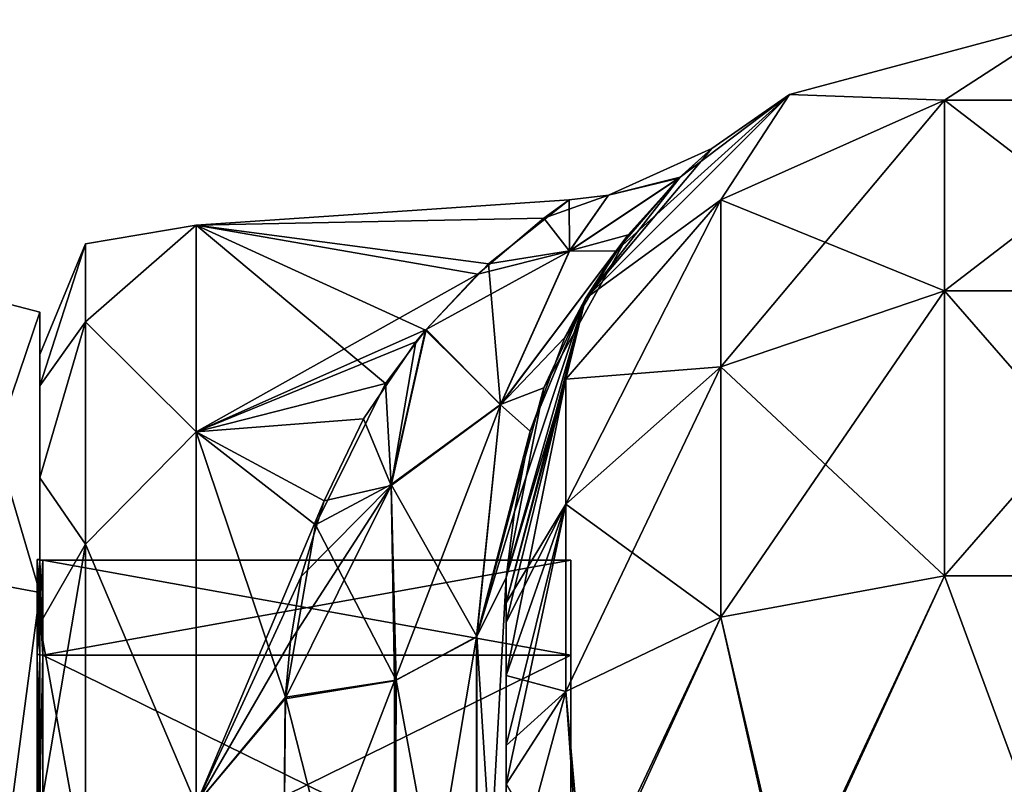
# Model space of a CAD drawing. Extents: x -23 to 470, y -2000 to 0.
# Tile 167 of 247: x 0 to 22, y -17 to 0. Entities that reach past the tile are written whole.
import ezdxf

# ---------------------------------------------------------------- set-up
doc = ezdxf.new("R2010")
doc.units = 0
doc.header["$LTSCALE"] = 65.185185
for name, color, linetype in [('1000', 7, 'CONTINUOUS'), ('1171', 7, 'CONTINUOUS'), ('1172', 7, 'CONTINUOUS'), ('614', 7, 'CONTINUOUS'), ('618', 7, 'CONTINUOUS'), ('619', 7, 'CONTINUOUS'), ('629', 7, 'CONTINUOUS'), ('630', 7, 'CONTINUOUS'), ('633', 7, 'CONTINUOUS'), ('660', 7, 'CONTINUOUS'), ('661', 7, 'CONTINUOUS'), ('662', 7, 'CONTINUOUS'), ('673', 7, 'CONTINUOUS'), ('989', 7, 'CONTINUOUS'), ('990', 7, 'CONTINUOUS'), ('991', 7, 'CONTINUOUS'), ('992', 7, 'CONTINUOUS'), ('995', 7, 'CONTINUOUS'), ('996', 7, 'CONTINUOUS'), ('999', 7, 'CONTINUOUS')]:
    doc.layers.add(name, color=color, linetype=linetype)

msp = doc.modelspace()

# ---------------------------------------------------------------- linework, layer by layer
at = {"layer": '1000', "linetype": 'CONTINUOUS'}
for points in [[(0.001, -12.111), (-0.064, -12.098), (-0.064, -14.228, 7.951), (0.001, -12.111)], [(0.066, -12.115), (0.001, -12.111), (-0.064, -14.228, 7.951), (0.066, -12.115)], [(0.066, -14.243, 7.942), (0.066, -12.115), (-0.064, -14.228, 7.951), (0.066, -14.243, 7.942)], [(-0.064, -20.049, 13.772), (0.066, -14.243, 7.942), (-0.064, -14.228, 7.951), (-0.064, -20.049, 13.772)], [(0.066, -20.058, 13.757), (0.066, -14.243, 7.942), (-0.064, -20.049, 13.772), (0.066, -20.058, 13.757)]]:
    msp.add_3dface(points, dxfattribs=at)
at = {"layer": '1171', "linetype": 'CONTINUOUS'}
for points in [[(0, -12.098), (0, -14.228, 7.95), (-0.064, -12.098), (0, -12.098)], [(-0.064, -12.098), (0, -14.228, 7.95), (-0.064, -14.228, 7.951), (-0.064, -12.098)], [(0, -14.228, 7.95), (0, -20.05, 13.772), (-0.064, -14.228, 7.951), (0, -14.228, 7.95)], [(0, -20.05, 13.772), (-0.064, -20.049, 13.772), (-0.064, -14.228, 7.951), (0, -20.05, 13.772)]]:
    msp.add_3dface(points, dxfattribs=at)
at = {"layer": '1172', "linetype": 'CONTINUOUS'}
for points in [[(0, -14.228, -7.95), (0, -12.098), (-0.064, -14.228, -7.951), (0, -14.228, -7.95)], [(0, -12.098), (-0.064, -12.098), (-0.064, -14.228, -7.951), (0, -12.098)], [(0, -20.05, -13.772), (0, -14.228, -7.95), (-0.064, -20.049, -13.772), (0, -20.05, -13.772)], [(0, -14.228, -7.95), (-0.064, -14.228, -7.951), (-0.064, -20.049, -13.772), (0, -14.228, -7.95)]]:
    msp.add_3dface(points, dxfattribs=at)
at = {"layer": '614', "linetype": 'CONTINUOUS'}
for points in [[(10.45, -52.056, -35.671), (10.45, -54.119, -30.718), (10.45, -12.5, -95), (10.45, -52.056, -35.671)], [(10.45, -12.5, -95), (10.45, -54.119, -30.718), (10.45, -24.269, -28.753), (10.45, -12.5, -95)], [(10.45, -51.35, -40.999), (10.45, -52.056, -35.671), (10.45, -12.5, -95), (10.45, -51.35, -40.999)], [(10.45, -52.056, -46.327), (10.45, -51.35, -40.999), (10.45, -12.5, -95), (10.45, -52.056, -46.327)], [(10.45, -54.118, -51.28), (10.45, -52.056, -46.327), (10.45, -12.5, -95), (10.45, -54.118, -51.28)], [(10.45, -57.385, -55.521), (10.45, -54.118, -51.28), (10.45, -12.5, -95), (10.45, -57.385, -55.521)], [(10.45, -61.644, -58.772), (10.45, -57.385, -55.521), (10.45, -12.5, -95), (10.45, -61.644, -58.772)], [(10.45, -66.59, -60.815), (10.45, -61.644, -58.772), (10.45, -12.5, -95), (10.45, -66.59, -60.815)], [(10.45, -61.645, -64.228), (10.45, -66.59, -60.815), (10.45, -12.5, -95), (10.45, -61.645, -64.228)], [(10.45, -57.386, -67.478), (10.45, -61.645, -64.228), (10.45, -12.5, -95), (10.45, -57.386, -67.478)], [(10.45, -54.119, -71.718), (10.45, -57.386, -67.478), (10.45, -12.5, -95), (10.45, -54.119, -71.718)], [(10.45, -52.056, -76.671), (10.45, -54.119, -71.718), (10.45, -12.5, -95), (10.45, -52.056, -76.671)], [(10.45, -51.35, -81.999), (10.45, -52.056, -76.671), (10.45, -12.5, -95), (10.45, -51.35, -81.999)], [(10.45, -52.056, -87.327), (10.45, -51.35, -81.999), (10.45, -12.5, -95), (10.45, -52.056, -87.327)], [(10.45, -54.118, -92.28), (10.45, -52.056, -87.327), (10.45, -12.5, -95), (10.45, -54.118, -92.28)], [(10.45, -57.385, -96.521), (10.45, -54.118, -92.28), (10.45, -12.5, -95), (10.45, -57.385, -96.521)], [(10.45, -13.067, -97.86), (10.45, -57.385, -96.521), (10.45, -12.5, -95), (10.45, -13.067, -97.86)], [(10.45, -12.5, -24.51), (10.45, -12.5, -95), (10.45, -24.269, -28.753), (10.45, -12.5, -24.51)], [(10.45, -12.5, 95), (10.45, -12.5, 24.51), (10.45, -54.119, 92.282), (10.45, -12.5, 95)], [(10.45, -54.119, 92.282), (10.45, -12.5, 24.51), (10.45, -52.056, 87.329), (10.45, -54.119, 92.282)], [(10.45, -52.056, 87.329), (10.45, -12.5, 24.51), (10.45, -51.35, 82.001), (10.45, -52.056, 87.329)], [(10.45, -51.35, 82.001), (10.45, -12.5, 24.51), (10.45, -52.056, 76.673), (10.45, -51.35, 82.001)], [(10.45, -52.056, 76.673), (10.45, -12.5, 24.51), (10.45, -54.118, 71.72), (10.45, -52.056, 76.673)], [(10.45, -54.118, 71.72), (10.45, -12.5, 24.51), (10.45, -57.385, 67.479), (10.45, -54.118, 71.72)], [(10.45, -57.385, 67.479), (10.45, -12.5, 24.51), (10.45, -61.644, 64.228), (10.45, -57.385, 67.479)], [(10.45, -61.644, 64.228), (10.45, -12.5, 24.51), (10.45, -61.645, 58.772), (10.45, -61.644, 64.228)], [(10.45, -61.645, 58.772), (10.45, -12.5, 24.51), (10.45, -57.386, 55.522), (10.45, -61.645, 58.772)], [(10.45, -57.386, 55.522), (10.45, -12.5, 24.51), (10.45, -54.119, 51.282), (10.45, -57.386, 55.522)], [(10.45, -54.119, 51.282), (10.45, -12.5, 24.51), (10.45, -52.056, 46.329), (10.45, -54.119, 51.282)], [(10.45, -52.056, 46.329), (10.45, -12.5, 24.51), (10.45, -51.35, 41.001), (10.45, -52.056, 46.329)], [(10.45, -51.35, 41.001), (10.45, -12.5, 24.51), (10.45, -24.268, 28.753), (10.45, -51.35, 41.001)], [(10.45, -13.067, 97.86), (10.45, -12.5, 95), (10.45, -57.386, 96.522), (10.45, -13.067, 97.86)], [(10.45, -57.386, 96.522), (10.45, -12.5, 95), (10.45, -54.119, 92.282), (10.45, -57.386, 96.522)], [(10.45, -13.5, -98.734), (10.45, -57.385, -96.521), (10.45, -13.067, -97.86), (10.45, -13.5, -98.734)], [(10.45, -13.5, 98.734), (10.45, -13.067, 97.86), (10.45, -61.645, 99.772), (10.45, -13.5, 98.734)], [(10.45, -61.645, 99.772), (10.45, -13.067, 97.86), (10.45, -57.386, 96.522), (10.45, -61.645, 99.772)], [(10.45, -61.644, -99.772), (10.45, -57.385, -96.521), (10.45, -13.5, -98.734), (10.45, -61.644, -99.772)], [(10.45, -14.695, -100.301), (10.45, -61.644, -99.772), (10.45, -13.5, -98.734), (10.45, -14.695, -100.301)], [(10.45, -14.695, 100.301), (10.45, -13.5, 98.734), (10.45, -61.645, 99.772), (10.45, -14.695, 100.301)], [(10.45, -16.266, -101.5), (10.45, -61.644, -99.772), (10.45, -14.695, -100.301), (10.45, -16.266, -101.5)], [(10.45, -16.266, 101.5), (10.45, -14.695, 100.301), (10.45, -66.591, 101.816), (10.45, -16.266, 101.5)], [(10.45, -66.591, 101.816), (10.45, -14.695, 100.301), (10.45, -61.645, 99.772), (10.45, -66.591, 101.816)], [(10.45, -17.135, -101.931), (10.45, -61.644, -99.772), (10.45, -16.266, -101.5), (10.45, -17.135, -101.931)], [(10.45, -17.135, 101.931), (10.45, -16.266, 101.5), (10.45, -66.591, 101.816), (10.45, -17.135, 101.931)], [(10.45, -66.59, -101.815), (10.45, -61.644, -99.772), (10.45, -17.135, -101.931), (10.45, -66.59, -101.815)], [(10.45, -20, -102.5), (10.45, -66.59, -101.815), (10.45, -17.135, -101.931), (10.45, -20, -102.5)]]:
    msp.add_3dface(points, dxfattribs=at)
at = {"layer": '618', "linetype": 'CONTINUOUS'}
for points in [[(0, -7.5, 0), (0, -8.206, -5.328), (0, -48.5, 0), (0, -7.5, 0)], [(0, -8.206, 5.328), (0, -7.5, 0), (0, -47.794, 5.328), (0, -8.206, 5.328)], [(0, -47.794, 5.328), (0, -7.5, 0), (0, -48.5, 0), (0, -47.794, 5.328)], [(0, -8.206, -5.328), (0, -10.269, -10.281), (0, -47.794, -5.328), (0, -8.206, -5.328)], [(0, -48.5, 0), (0, -8.206, -5.328), (0, -47.794, -5.328), (0, -48.5, 0)], [(0, -10.269, 10.281), (0, -8.206, 5.328), (0, -45.731, 10.281), (0, -10.269, 10.281)], [(0, -45.731, 10.281), (0, -8.206, 5.328), (0, -47.794, 5.328), (0, -45.731, 10.281)], [(0, -10.269, -10.281), (0, -13.536, -14.522), (0, -45.731, -10.281), (0, -10.269, -10.281)], [(0, -47.794, -5.328), (0, -10.269, -10.281), (0, -45.731, -10.281), (0, -47.794, -5.328)], [(0, -13.536, 14.522), (0, -10.269, 10.281), (0, -42.464, 14.522), (0, -13.536, 14.522)], [(0, -42.464, 14.522), (0, -10.269, 10.281), (0, -45.731, 10.281), (0, -42.464, 14.522)], [(0, -13.536, -14.522), (0, -17.797, -17.773), (0, -38.204, -17.773), (0, -13.536, -14.522)], [(0, -45.731, -10.281), (0, -13.536, -14.522), (0, -42.464, -14.522), (0, -45.731, -10.281)], [(0, -42.464, -14.522), (0, -13.536, -14.522), (0, -38.204, -17.773), (0, -42.464, -14.522)], [(0, -17.796, 17.773), (0, -13.536, 14.522), (0, -42.464, 14.522), (0, -17.796, 17.773)]]:
    msp.add_3dface(points, dxfattribs=at)
at = {"layer": '619', "linetype": 'CONTINUOUS'}
for points in [[(3.5, -4.602, -5.341), (3.5, -4.602, 5.341), (11.858, -4.037, -1.329), (3.5, -4.602, -5.341)], [(11.858, -4.037, -1.329), (3.5, -4.602, 5.341), (11.293, -4.445, 4.599), (11.858, -4.037, -1.329)], [(10.054, -5.473, -8.278), (3.5, -4.602, -5.341), (11.858, -4.037, -1.329), (10.054, -5.473, -8.278)], [(11.293, -4.445, 4.599), (3.5, -4.602, 5.341), (9.813, -5.699, 8.868), (11.293, -4.445, 4.599)], [(3.5, -4.602, 5.341), (3.5, -9.236, 14.964), (9.813, -5.699, 8.868), (3.5, -4.602, 5.341)], [(3.5, -9.236, -14.964), (3.5, -4.602, -5.341), (7.742, -8.156, -13.498), (3.5, -9.236, -14.964)], [(7.742, -8.156, -13.498), (3.5, -4.602, -5.341), (8.643, -6.954, -11.535), (7.742, -8.156, -13.498)], [(8.643, -6.954, -11.535), (3.5, -4.602, -5.341), (10.054, -5.473, -8.278), (8.643, -6.954, -11.535)], [(9.813, -5.699, 8.868), (3.5, -9.236, 14.964), (8.652, -6.94, 11.51), (9.813, -5.699, 8.868)], [(8.652, -6.94, 11.51), (3.5, -9.236, 14.964), (8.425, -7.219, 12.007), (8.652, -6.94, 11.51)], [(8.425, -7.219, 12.007), (3.5, -9.236, 14.964), (7.252, -8.942, 14.588), (8.425, -7.219, 12.007)], [(6.178, -11.323, -17.26), (3.5, -9.236, -14.964), (7.742, -8.156, -13.498), (6.178, -11.323, -17.26)], [(7.252, -8.942, 14.588), (3.5, -9.236, 14.964), (6.372, -10.785, 16.722), (7.252, -8.942, 14.588)], [(3.5, -9.236, 14.964), (3.5, -17.587, 21.623), (6.372, -10.785, 16.722), (3.5, -9.236, 14.964)], [(3.5, -17.587, -21.623), (3.5, -9.236, -14.964), (5.5, -15.179, -20.289), (3.5, -17.587, -21.623)], [(5.5, -15.179, -20.289), (3.5, -9.236, -14.964), (6.178, -11.323, -17.26), (5.5, -15.179, -20.289)], [(6.372, -10.785, 16.722), (3.5, -17.587, 21.623), (5.856, -12.476, 18.303), (6.372, -10.785, 16.722)], [(5.856, -12.476, 18.303), (3.5, -17.587, 21.623), (5.614, -13.924, 19.439), (5.856, -12.476, 18.303)], [(5.614, -13.924, 19.439), (3.5, -17.587, 21.623), (5.499, -15.223, 20.316), (5.614, -13.924, 19.439)], [(5.447, -21.322, -23.052), (3.5, -17.587, -21.623), (5.5, -15.179, -20.289), (5.447, -21.322, -23.052)], [(5.499, -15.223, 20.316), (3.5, -17.587, 21.623), (5.447, -21.313, 23.05), (5.499, -15.223, 20.316)]]:
    msp.add_3dface(points, dxfattribs=at)
at = {"layer": '629', "linetype": 'CONTINUOUS'}
for points in [[(10.45, -24.268, 28.753), (10.45, -12.5, 24.51), (9.781, -24.566, 26.277), (10.45, -24.268, 28.753)], [(9.781, -24.566, 26.277), (10.45, -12.5, 24.51), (9.781, -13.836, 22.398), (9.781, -24.566, 26.277)], [(7.947, -24.803, 24.46), (9.781, -24.566, 26.277), (9.781, -13.836, 22.398), (7.947, -24.803, 24.46)], [(7.947, -24.803, 24.46), (9.781, -13.836, 22.398), (7.947, -14.815, 20.849), (7.947, -24.803, 24.46)], [(5.499, -15.223, 20.316), (5.447, -21.313, 23.05), (7.947, -14.815, 20.849), (5.499, -15.223, 20.316)], [(7.947, -14.815, 20.849), (5.447, -21.313, 23.05), (7.947, -24.803, 24.46), (7.947, -14.815, 20.849)]]:
    msp.add_3dface(points, dxfattribs=at)
at = {"layer": '630', "linetype": 'CONTINUOUS'}
for points in [[(10.45, -12.5, -24.51), (10.45, -24.269, -28.753), (9.793, -13.825, -22.416), (10.45, -12.5, -24.51)], [(7.985, -14.803, -20.868), (9.793, -13.825, -22.416), (9.781, -24.566, -26.277), (7.985, -14.803, -20.868)], [(9.793, -13.825, -22.416), (10.45, -24.269, -28.753), (9.781, -24.566, -26.277), (9.793, -13.825, -22.416)], [(7.947, -24.803, -24.46), (5.5, -15.179, -20.289), (7.985, -14.803, -20.868), (7.947, -24.803, -24.46)], [(7.947, -24.803, -24.46), (7.985, -14.803, -20.868), (9.781, -24.566, -26.277), (7.947, -24.803, -24.46)], [(5.447, -21.322, -23.052), (5.5, -15.179, -20.289), (7.947, -24.803, -24.46), (5.447, -21.322, -23.052)]]:
    msp.add_3dface(points, dxfattribs=at)
at = {"layer": '633', "linetype": 'CONTINUOUS'}
for points in [[(3.5, -9.236, 14.964), (3.5, -4.602, 5.341), (1.025, -6.774, 8.792), (3.5, -9.236, 14.964)], [(3.5, -4.602, 5.341), (3.5, -4.602, -5.341), (1.025, -5.025, 0), (3.5, -4.602, 5.341)], [(3.5, -4.602, 5.341), (1.025, -5.025, 0), (1.025, -6.774, 8.792), (3.5, -4.602, 5.341)], [(3.5, -4.602, -5.341), (3.5, -9.236, -14.964), (1.025, -6.774, -8.792), (3.5, -4.602, -5.341)], [(3.5, -4.602, -5.341), (1.025, -6.774, -8.792), (1.025, -5.025, 0), (3.5, -4.602, -5.341)], [(0, -8.206, -5.328), (0, -7.5, 0), (1.025, -5.025, 0), (0, -8.206, -5.328)], [(1.025, -6.774, -8.792), (0, -8.206, -5.328), (1.025, -5.025, 0), (1.025, -6.774, -8.792)], [(0, -7.5, 0), (0, -8.206, 5.328), (1.025, -5.025, 0), (0, -7.5, 0)], [(1.025, -5.025, 0), (0, -8.206, 5.328), (1.025, -6.774, 8.792), (1.025, -5.025, 0)], [(0, -10.269, -10.281), (0, -8.206, -5.328), (1.025, -6.774, -8.792), (0, -10.269, -10.281)], [(1.025, -11.754, -16.246), (0, -10.269, -10.281), (1.025, -6.774, -8.792), (1.025, -11.754, -16.246)], [(0, -8.206, 5.328), (0, -10.269, 10.281), (1.025, -6.774, 8.792), (0, -8.206, 5.328)], [(1.025, -6.774, 8.792), (0, -10.269, 10.281), (1.025, -11.754, 16.246), (1.025, -6.774, 8.792)], [(3.5, -9.236, 14.964), (1.025, -6.774, 8.792), (1.025, -11.754, 16.246), (3.5, -9.236, 14.964)], [(3.5, -9.236, -14.964), (1.025, -11.754, -16.246), (1.025, -6.774, -8.792), (3.5, -9.236, -14.964)], [(3.5, -17.587, 21.623), (3.5, -9.236, 14.964), (1.025, -11.754, 16.246), (3.5, -17.587, 21.623)], [(3.5, -9.236, -14.964), (3.5, -17.587, -21.623), (1.025, -11.754, -16.246), (3.5, -9.236, -14.964)], [(0, -13.536, -14.522), (0, -10.269, -10.281), (1.025, -11.754, -16.246), (0, -13.536, -14.522)], [(0, -10.269, 10.281), (0, -13.536, 14.522), (1.025, -11.754, 16.246), (0, -10.269, 10.281)], [(1.025, -19.208, -21.226), (0, -13.536, -14.522), (1.025, -11.754, -16.246), (1.025, -19.208, -21.226)], [(0, -13.536, 14.522), (0, -17.796, 17.773), (1.025, -11.754, 16.246), (0, -13.536, 14.522)], [(1.025, -11.754, 16.246), (0, -17.796, 17.773), (1.025, -19.208, 21.226), (1.025, -11.754, 16.246)], [(3.5, -17.587, 21.623), (1.025, -11.754, 16.246), (1.025, -19.208, 21.226), (3.5, -17.587, 21.623)], [(3.5, -17.587, -21.623), (1.025, -19.208, -21.226), (1.025, -11.754, -16.246), (3.5, -17.587, -21.623)], [(0, -17.797, -17.773), (0, -13.536, -14.522), (1.025, -19.208, -21.226), (0, -17.797, -17.773)]]:
    msp.add_3dface(points, dxfattribs=at)
at = {"layer": '660', "linetype": 'CONTINUOUS'}
for points in [[(16.8, -1.675, -95), (23.05, 0, -95), (20.268, -1.806, -102.519), (16.8, -1.675, -95)], [(20.268, -1.806, -102.519), (23.05, 0, -95), (25.832, -1.806, -102.519), (20.268, -1.806, -102.519)], [(12.225, -6.25, -95), (16.8, -1.675, -95), (15.256, -4.037, -101.598), (12.225, -6.25, -95)], [(15.256, -4.037, -101.598), (16.8, -1.675, -95), (20.268, -1.806, -102.519), (15.256, -4.037, -101.598)], [(15.256, -4.037, -101.598), (20.268, -1.806, -102.519), (15.256, -7.781, -107.209), (15.256, -4.037, -101.598)], [(20.268, -1.806, -102.519), (20.268, -6.074, -108.915), (15.256, -7.781, -107.209), (20.268, -1.806, -102.519)], [(20.268, -1.806, -102.519), (25.832, -1.806, -102.519), (20.268, -6.074, -108.915), (20.268, -1.806, -102.519)], [(25.832, -1.806, -102.519), (25.832, -6.074, -108.915), (20.268, -6.074, -108.915), (25.832, -1.806, -102.519)], [(11.788, -8.056, -99.936), (12.225, -6.25, -95), (15.256, -4.037, -101.598), (11.788, -8.056, -99.936)], [(11.788, -8.056, -99.936), (15.256, -4.037, -101.598), (11.788, -10.858, -104.135), (11.788, -8.056, -99.936)], [(15.256, -4.037, -101.598), (15.256, -7.781, -107.209), (11.788, -10.858, -104.135), (15.256, -4.037, -101.598)], [(20.268, -12.466, -113.188), (15.256, -13.39, -110.958), (20.268, -6.074, -108.915), (20.268, -12.466, -113.188)], [(20.268, -6.074, -108.915), (15.256, -13.39, -110.958), (15.256, -7.781, -107.209), (20.268, -6.074, -108.915)], [(25.832, -12.466, -113.188), (20.268, -12.466, -113.188), (25.832, -6.074, -108.915), (25.832, -12.466, -113.188)], [(25.832, -6.074, -108.915), (20.268, -12.466, -113.188), (20.268, -6.074, -108.915), (25.832, -6.074, -108.915)], [(10.45, -13.067, -97.86), (10.45, -12.5, -95), (12.225, -6.25, -95), (10.45, -13.067, -97.86)], [(10.45, -13.067, -97.86), (12.225, -6.25, -95), (11.788, -8.056, -99.936), (10.45, -13.067, -97.86)], [(15.256, -13.39, -110.958), (11.788, -15.054, -106.94), (15.256, -7.781, -107.209), (15.256, -13.39, -110.958)], [(15.256, -7.781, -107.209), (11.788, -15.054, -106.94), (11.788, -10.858, -104.135), (15.256, -7.781, -107.209)], [(10.45, -14.695, -100.301), (10.45, -13.5, -98.734), (11.788, -8.056, -99.936), (10.45, -14.695, -100.301)], [(10.45, -14.695, -100.301), (11.788, -8.056, -99.936), (11.788, -10.858, -104.135), (10.45, -14.695, -100.301)], [(10.45, -13.5, -98.734), (10.45, -13.067, -97.86), (11.788, -8.056, -99.936), (10.45, -13.5, -98.734)], [(10.45, -17.135, -101.931), (10.45, -16.266, -101.5), (11.788, -10.858, -104.135), (10.45, -17.135, -101.931)], [(11.788, -15.054, -106.94), (10.45, -17.135, -101.931), (11.788, -10.858, -104.135), (11.788, -15.054, -106.94)], [(10.45, -16.266, -101.5), (10.45, -14.695, -100.301), (11.788, -10.858, -104.135), (10.45, -16.266, -101.5)], [(20.268, -12.466, -113.188), (16.797, -20, -113.323), (15.256, -13.39, -110.958), (20.268, -12.466, -113.188)], [(23.05, -20, -115), (16.797, -20, -113.323), (20.268, -12.466, -113.188), (23.05, -20, -115)], [(25.832, -12.466, -113.188), (23.05, -20, -115), (20.268, -12.466, -113.188), (25.832, -12.466, -113.188)], [(15.256, -13.39, -110.958), (12.225, -20, -108.75), (11.788, -15.054, -106.94), (15.256, -13.39, -110.958)], [(16.797, -20, -113.323), (12.225, -20, -108.75), (15.256, -13.39, -110.958), (16.797, -20, -113.323)], [(10.45, -20, -102.5), (10.45, -17.135, -101.931), (11.788, -15.054, -106.94), (10.45, -20, -102.5)], [(12.225, -20, -108.75), (10.45, -20, -102.5), (11.788, -15.054, -106.94), (12.225, -20, -108.75)]]:
    msp.add_3dface(points, dxfattribs=at)
at = {"layer": '661', "linetype": 'CONTINUOUS'}
for points in [[(23.05, 0, -95), (16.8, -1.675, -95), (23.05, 0, 95), (23.05, 0, -95)], [(23.05, 0, 95), (16.8, -1.675, -95), (16.8, -1.675, 95), (23.05, 0, 95)], [(16.8, -1.675, -95), (12.225, -6.25, -95), (15.056, -2.89, -1.608), (16.8, -1.675, -95)], [(12.225, -6.25, 95), (16.8, -1.675, 95), (12.916, -5.181, 13.348), (12.225, -6.25, 95)], [(12.916, -5.181, 13.348), (16.8, -1.675, 95), (14.318, -3.555, 7.469), (12.916, -5.181, 13.348)], [(14.318, -3.555, 7.469), (16.8, -1.675, 95), (15.056, -2.89, -1.608), (14.318, -3.555, 7.469)], [(16.8, -1.675, 95), (16.8, -1.675, -95), (15.056, -2.89, -1.608), (16.8, -1.675, 95)], [(15.056, -2.89, -1.608), (12.225, -6.25, -95), (14.345, -3.53, -7.335), (15.056, -2.89, -1.608)], [(14.345, -3.53, -7.335), (12.225, -6.25, -95), (13.184, -4.824, -12.333), (14.345, -3.53, -7.335)], [(13.184, -4.824, -12.333), (12.225, -6.25, -95), (11.295, -8.249, -19.514), (13.184, -4.824, -12.333)], [(11.766, -7.123, 17.627), (12.225, -6.25, 95), (12.916, -5.181, 13.348), (11.766, -7.123, 17.627)], [(12.225, -6.25, -95), (10.45, -12.5, -95), (11.295, -8.249, -19.514), (12.225, -6.25, -95)], [(10.45, -12.5, 24.51), (10.45, -12.5, 95), (12.225, -6.25, 95), (10.45, -12.5, 24.51)], [(10.45, -12.5, 24.51), (12.225, -6.25, 95), (10.637, -11.032, 23.083), (10.45, -12.5, 24.51)], [(10.637, -11.032, 23.083), (12.225, -6.25, 95), (10.987, -9.223, 20.915), (10.637, -11.032, 23.083)], [(10.987, -9.223, 20.915), (12.225, -6.25, 95), (11.766, -7.123, 17.627), (10.987, -9.223, 20.915)], [(10.45, -12.5, -95), (10.45, -12.5, -24.51), (11.295, -8.249, -19.514), (10.45, -12.5, -95)]]:
    msp.add_3dface(points, dxfattribs=at)
at = {"layer": '662', "linetype": 'CONTINUOUS'}
for points in [[(23.05, 0, 95), (16.8, -1.675, 95), (20.268, -1.806, 102.519), (23.05, 0, 95)], [(25.832, -1.806, 102.519), (23.05, 0, 95), (20.268, -1.806, 102.519), (25.832, -1.806, 102.519)], [(16.8, -1.675, 95), (12.225, -6.25, 95), (15.256, -4.037, 101.598), (16.8, -1.675, 95)], [(20.268, -1.806, 102.519), (16.8, -1.675, 95), (15.256, -4.037, 101.598), (20.268, -1.806, 102.519)], [(20.268, -1.806, 102.519), (15.256, -4.037, 101.598), (20.268, -6.074, 108.915), (20.268, -1.806, 102.519)], [(25.832, -1.806, 102.519), (20.268, -1.806, 102.519), (25.832, -6.074, 108.915), (25.832, -1.806, 102.519)], [(25.832, -6.074, 108.915), (20.268, -1.806, 102.519), (20.268, -6.074, 108.915), (25.832, -6.074, 108.915)], [(15.256, -4.037, 101.598), (12.225, -6.25, 95), (11.788, -8.056, 99.936), (15.256, -4.037, 101.598)], [(15.256, -4.037, 101.598), (11.788, -8.056, 99.936), (15.256, -7.781, 107.209), (15.256, -4.037, 101.598)], [(20.268, -6.074, 108.915), (15.256, -4.037, 101.598), (15.256, -7.781, 107.209), (20.268, -6.074, 108.915)], [(20.268, -12.466, 113.188), (20.268, -6.074, 108.915), (15.256, -7.781, 107.209), (20.268, -12.466, 113.188)], [(20.268, -12.466, 113.188), (25.832, -12.466, 113.188), (20.268, -6.074, 108.915), (20.268, -12.466, 113.188)], [(25.832, -12.466, 113.188), (25.832, -6.074, 108.915), (20.268, -6.074, 108.915), (25.832, -12.466, 113.188)], [(12.225, -6.25, 95), (10.45, -12.5, 95), (11.788, -8.056, 99.936), (12.225, -6.25, 95)], [(15.256, -13.39, 110.958), (15.256, -7.781, 107.209), (11.788, -10.858, 104.135), (15.256, -13.39, 110.958)], [(15.256, -7.781, 107.209), (11.788, -8.056, 99.936), (11.788, -10.858, 104.135), (15.256, -7.781, 107.209)], [(15.256, -13.39, 110.958), (20.268, -12.466, 113.188), (15.256, -7.781, 107.209), (15.256, -13.39, 110.958)], [(10.45, -12.5, 95), (10.45, -13.067, 97.86), (11.788, -8.056, 99.936), (10.45, -12.5, 95)], [(11.788, -8.056, 99.936), (10.45, -13.067, 97.86), (11.788, -10.858, 104.135), (11.788, -8.056, 99.936)], [(10.45, -13.067, 97.86), (10.45, -13.5, 98.734), (11.788, -10.858, 104.135), (10.45, -13.067, 97.86)], [(10.45, -13.5, 98.734), (10.45, -14.695, 100.301), (11.788, -10.858, 104.135), (10.45, -13.5, 98.734)], [(10.45, -14.695, 100.301), (11.788, -15.054, 106.94), (11.788, -10.858, 104.135), (10.45, -14.695, 100.301)], [(11.788, -15.054, 106.94), (15.256, -13.39, 110.958), (11.788, -10.858, 104.135), (11.788, -15.054, 106.94)], [(15.256, -13.39, 110.958), (16.747, -20, 113.41), (20.268, -12.466, 113.188), (15.256, -13.39, 110.958)], [(16.747, -20, 113.41), (23.05, -20, 115.1), (20.268, -12.466, 113.188), (16.747, -20, 113.41)], [(20.268, -12.466, 113.188), (23.05, -20, 115.1), (25.832, -12.466, 113.188), (20.268, -12.466, 113.188)], [(11.788, -15.054, 106.94), (12.138, -20, 108.8), (15.256, -13.39, 110.958), (11.788, -15.054, 106.94)], [(12.138, -20, 108.8), (16.747, -20, 113.41), (15.256, -13.39, 110.958), (12.138, -20, 108.8)], [(10.45, -14.695, 100.301), (10.45, -16.266, 101.5), (11.788, -15.054, 106.94), (10.45, -14.695, 100.301)], [(10.45, -16.266, 101.5), (10.45, -17.135, 101.931), (11.788, -15.054, 106.94), (10.45, -16.266, 101.5)], [(10.45, -17.135, 101.931), (12.138, -20, 108.8), (11.788, -15.054, 106.94), (10.45, -17.135, 101.931)]]:
    msp.add_3dface(points, dxfattribs=at)
at = {"layer": '673', "linetype": 'CONTINUOUS'}
for points in [[(14.318, -3.555, 7.469), (15.056, -2.89, -1.608), (12.741, -3.931, 0.004), (14.318, -3.555, 7.469)], [(15.056, -2.89, -1.608), (14.345, -3.53, -7.335), (12.741, -3.931, 0.004), (15.056, -2.89, -1.608)], [(14.345, -3.53, -7.335), (13.184, -4.824, -12.333), (11.868, -5.183, -8.37), (14.345, -3.53, -7.335)], [(12.741, -3.931, 0.004), (14.345, -3.53, -7.335), (11.868, -5.183, -8.37), (12.741, -3.931, 0.004)], [(12.916, -5.181, 13.348), (14.318, -3.555, 7.469), (11.867, -5.185, 8.375), (12.916, -5.181, 13.348)], [(11.867, -5.185, 8.375), (14.318, -3.555, 7.469), (12.741, -3.931, 0.004), (11.867, -5.185, 8.375)], [(11.858, -4.037, -1.329), (11.293, -4.445, 4.599), (12.741, -3.931, 0.004), (11.858, -4.037, -1.329)], [(11.293, -4.445, 4.599), (11.867, -5.185, 8.375), (12.741, -3.931, 0.004), (11.293, -4.445, 4.599)], [(11.858, -4.037, -1.329), (12.741, -3.931, 0.004), (11.868, -5.183, -8.37), (11.858, -4.037, -1.329)], [(10.054, -5.473, -8.278), (11.858, -4.037, -1.329), (11.868, -5.183, -8.37), (10.054, -5.473, -8.278)], [(11.293, -4.445, 4.599), (9.813, -5.699, 8.868), (11.867, -5.185, 8.375), (11.293, -4.445, 4.599)], [(13.184, -4.824, -12.333), (11.295, -8.249, -19.514), (10.32, -8.627, -16.127), (13.184, -4.824, -12.333)], [(11.868, -5.183, -8.37), (13.184, -4.824, -12.333), (10.32, -8.627, -16.127), (11.868, -5.183, -8.37)], [(9.813, -5.699, 8.868), (8.652, -6.94, 11.51), (11.867, -5.185, 8.375), (9.813, -5.699, 8.868)], [(8.652, -6.94, 11.51), (10.32, -8.628, 16.129), (11.867, -5.185, 8.375), (8.652, -6.94, 11.51)], [(10.054, -5.473, -8.278), (11.868, -5.183, -8.37), (10.32, -8.627, -16.127), (10.054, -5.473, -8.278)], [(11.766, -7.123, 17.627), (12.916, -5.181, 13.348), (10.32, -8.628, 16.129), (11.766, -7.123, 17.627)], [(10.32, -8.628, 16.129), (12.916, -5.181, 13.348), (11.867, -5.185, 8.375), (10.32, -8.628, 16.129)], [(8.643, -6.954, -11.535), (10.054, -5.473, -8.278), (10.32, -8.627, -16.127), (8.643, -6.954, -11.535)], [(7.742, -8.156, -13.498), (8.643, -6.954, -11.535), (7.874, -10.415, -16.611), (7.742, -8.156, -13.498)], [(8.652, -6.94, 11.51), (8.425, -7.219, 12.007), (7.871, -10.442, 16.643), (8.652, -6.94, 11.51)], [(10.32, -8.628, 16.129), (8.652, -6.94, 11.51), (7.871, -10.442, 16.643), (10.32, -8.628, 16.129)], [(8.643, -6.954, -11.535), (10.32, -8.627, -16.127), (7.874, -10.415, -16.611), (8.643, -6.954, -11.535)], [(8.425, -7.219, 12.007), (7.252, -8.942, 14.588), (7.871, -10.442, 16.643), (8.425, -7.219, 12.007)], [(10.987, -9.223, 20.915), (11.766, -7.123, 17.627), (10.32, -8.628, 16.129), (10.987, -9.223, 20.915)], [(6.178, -11.323, -17.26), (7.742, -8.156, -13.498), (7.874, -10.415, -16.611), (6.178, -11.323, -17.26)], [(11.295, -8.249, -19.514), (10.45, -12.5, -24.51), (9.793, -13.825, -22.416), (11.295, -8.249, -19.514)], [(11.295, -8.249, -19.514), (9.793, -13.825, -22.416), (10.32, -8.627, -16.127), (11.295, -8.249, -19.514)], [(7.947, -14.815, 20.849), (10.32, -8.628, 16.129), (7.871, -10.442, 16.643), (7.947, -14.815, 20.849)], [(10.32, -8.627, -16.127), (9.793, -13.825, -22.416), (7.874, -10.415, -16.611), (10.32, -8.627, -16.127)], [(7.947, -14.815, 20.849), (9.781, -13.836, 22.398), (10.32, -8.628, 16.129), (7.947, -14.815, 20.849)], [(9.781, -13.836, 22.398), (10.987, -9.223, 20.915), (10.32, -8.628, 16.129), (9.781, -13.836, 22.398)], [(7.252, -8.942, 14.588), (6.372, -10.785, 16.722), (7.871, -10.442, 16.643), (7.252, -8.942, 14.588)], [(10.637, -11.032, 23.083), (10.987, -9.223, 20.915), (9.781, -13.836, 22.398), (10.637, -11.032, 23.083)], [(5.614, -13.924, 19.439), (5.499, -15.223, 20.316), (7.871, -10.442, 16.643), (5.614, -13.924, 19.439)], [(5.499, -15.223, 20.316), (7.947, -14.815, 20.849), (7.871, -10.442, 16.643), (5.499, -15.223, 20.316)], [(5.856, -12.476, 18.303), (5.614, -13.924, 19.439), (7.871, -10.442, 16.643), (5.856, -12.476, 18.303)], [(6.372, -10.785, 16.722), (5.856, -12.476, 18.303), (7.871, -10.442, 16.643), (6.372, -10.785, 16.722)], [(7.985, -14.803, -20.868), (6.178, -11.323, -17.26), (7.874, -10.415, -16.611), (7.985, -14.803, -20.868)], [(9.793, -13.825, -22.416), (7.985, -14.803, -20.868), (7.874, -10.415, -16.611), (9.793, -13.825, -22.416)], [(10.45, -12.5, 24.51), (10.637, -11.032, 23.083), (9.781, -13.836, 22.398), (10.45, -12.5, 24.51)], [(5.5, -15.179, -20.289), (6.178, -11.323, -17.26), (7.985, -14.803, -20.868), (5.5, -15.179, -20.289)]]:
    msp.add_3dface(points, dxfattribs=at)
at = {"layer": '989', "linetype": 'CONTINUOUS'}
for points in [[(0, -12.098), (0, -14.228, -7.95), (0, -6.556), (0, -12.098)], [(0, -6.556), (0, -14.228, -7.95), (0, -12.837, -15.164), (0, -6.556)], [(0, -12.837, 15.164), (0, -12.098), (0, -6.556), (0, -12.837, 15.164)], [(0, -14.228, 7.95), (0, -12.098), (0, -12.837, 15.164), (0, -14.228, 7.95)], [(0, -20.05, -13.772), (0, -28, -15.902), (0, -12.837, -15.164), (0, -20.05, -13.772)], [(0, -12.837, -15.164), (0, -28, -15.902), (0, -28, -21.444), (0, -12.837, -15.164)], [(0, -14.228, -7.95), (0, -20.05, -13.772), (0, -12.837, -15.164), (0, -14.228, -7.95)], [(0, -20.05, 13.772), (0, -14.228, 7.95), (0, -12.837, 15.164), (0, -20.05, 13.772)], [(0, -28, 15.902), (0, -20.05, 13.772), (0, -12.837, 15.164), (0, -28, 15.902)], [(0, -28, 21.444), (0, -28, 15.902), (0, -12.837, 15.164), (0, -28, 21.444)]]:
    msp.add_3dface(points, dxfattribs=at)
at = {"layer": '990', "linetype": 'CONTINUOUS'}
for points in [[(11.9, -12.115), (11.9, -14.243, 7.942), (11.9, -43.885), (11.9, -12.115)], [(11.9, -12.115), (11.9, -43.885), (11.9, -41.757, -7.942), (11.9, -12.115)], [(11.9, -12.115), (11.9, -41.757, -7.942), (11.9, -14.243, -7.942), (11.9, -12.115)], [(11.9, -14.243, 7.942), (11.9, -20.058, 13.757), (11.9, -41.757, 7.942), (11.9, -14.243, 7.942)], [(11.9, -14.243, 7.942), (11.9, -41.757, 7.942), (11.9, -43.885), (11.9, -14.243, 7.942)], [(11.9, -41.757, -7.942), (11.9, -35.942, -13.757), (11.9, -14.243, -7.942), (11.9, -41.757, -7.942)], [(11.9, -35.942, -13.757), (11.9, -20.058, -13.757), (11.9, -14.243, -7.942), (11.9, -35.942, -13.757)]]:
    msp.add_3dface(points, dxfattribs=at)
at = {"layer": '991', "linetype": 'CONTINUOUS'}
for points in [[(11.9, -14.243, 7.942), (11.9, -12.115), (0.066, -14.243, 7.942), (11.9, -14.243, 7.942)], [(0.066, -14.243, 7.942), (11.9, -12.115), (0.066, -12.115), (0.066, -14.243, 7.942)], [(11.9, -20.058, 13.757), (11.9, -14.243, 7.942), (0.066, -20.058, 13.757), (11.9, -20.058, 13.757)], [(0.066, -20.058, 13.757), (11.9, -14.243, 7.942), (0.066, -14.243, 7.942), (0.066, -20.058, 13.757)]]:
    msp.add_3dface(points, dxfattribs=at)
at = {"layer": '992', "linetype": 'CONTINUOUS'}
for points in [[(0.066, -12.115), (11.9, -12.115), (11.9, -14.243, -7.942), (0.066, -12.115)], [(0.066, -12.115), (11.9, -14.243, -7.942), (0.066, -14.243, -7.942), (0.066, -12.115)], [(11.9, -14.243, -7.942), (11.9, -20.058, -13.757), (0.066, -14.243, -7.942), (11.9, -14.243, -7.942)], [(0.066, -14.243, -7.942), (11.9, -20.058, -13.757), (0.066, -20.058, -13.757), (0.066, -14.243, -7.942)]]:
    msp.add_3dface(points, dxfattribs=at)
at = {"layer": '995', "linetype": 'CONTINUOUS'}
for points in [[(-2.009, -12.465, 15.535), (0, -6.556), (-2.009, -6.03, 0), (-2.009, -12.465, 15.535)], [(0, -12.837, 15.164), (0, -6.556), (-2.009, -12.465, 15.535), (0, -12.837, 15.164)], [(-2.009, -28, 21.97), (0, -12.837, 15.164), (-2.009, -12.465, 15.535), (-2.009, -28, 21.97)], [(0, -28, 21.444), (0, -12.837, 15.164), (-2.009, -28, 21.97), (0, -28, 21.444)]]:
    msp.add_3dface(points, dxfattribs=at)
at = {"layer": '996', "linetype": 'CONTINUOUS'}
for points in [[(0, -6.556), (0, -12.837, -15.164), (-2.009, -6.03, 0), (0, -6.556)], [(-2.009, -6.03, 0), (0, -12.837, -15.164), (-2.009, -12.465, -15.535), (-2.009, -6.03, 0)], [(0, -12.837, -15.164), (0, -28, -21.444), (-2.009, -12.465, -15.535), (0, -12.837, -15.164)], [(-2.009, -12.465, -15.535), (0, -28, -21.444), (-2.009, -28, -21.97), (-2.009, -12.465, -15.535)]]:
    msp.add_3dface(points, dxfattribs=at)
at = {"layer": '999', "linetype": 'CONTINUOUS'}
for points in [[(0.066, -14.243, -7.942), (-0.064, -12.098), (0.001, -12.111), (0.066, -14.243, -7.942)], [(-0.064, -12.098), (0.066, -14.243, -7.942), (-0.064, -14.228, -7.951), (-0.064, -12.098)], [(0.066, -12.115), (0.066, -14.243, -7.942), (0.001, -12.111), (0.066, -12.115)], [(0.066, -14.243, -7.942), (0.066, -20.058, -13.757), (-0.064, -14.228, -7.951), (0.066, -14.243, -7.942)], [(-0.064, -14.228, -7.951), (0.066, -20.058, -13.757), (-0.064, -20.049, -13.772), (-0.064, -14.228, -7.951)]]:
    msp.add_3dface(points, dxfattribs=at)

doc.saveas('drawing.dxf')
